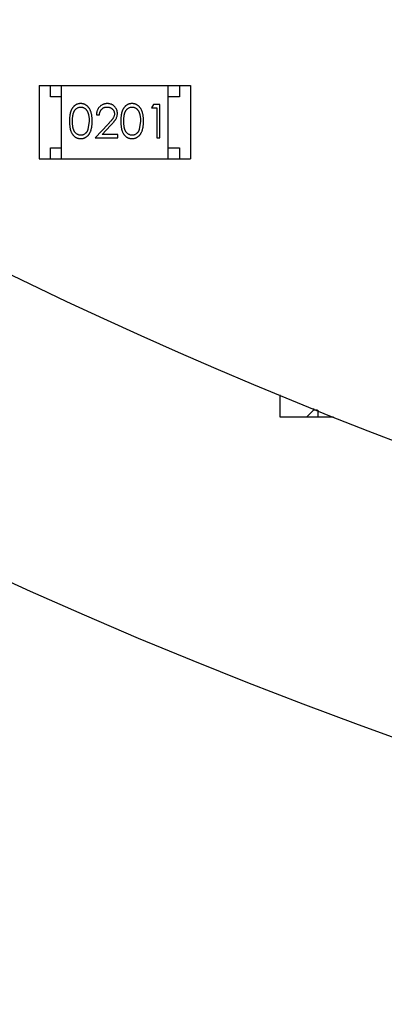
# Model space of a CAD drawing. Header units: millimetres. Extents: x -117 to 182, y -33 to 89.
# Tile 84 of 135: x 134.41 to 136.05, y 10.83 to 15.26. Entities that reach past the tile are written whole.
import ezdxf

# ---------------------------------------------------------------- set-up
doc = ezdxf.new("R2010")
doc.units = ezdxf.units.MM
doc.header["$LTSCALE"] = 1.21
doc.header["$MEASUREMENT"] = 0
doc.header["$PDMODE"] = 3
doc.header["$PDSIZE"] = 0.3125
doc.layers.get('0').update_dxf_attribs({"linetype": 'CONTINUOUS'})
doc.layers.get('DEFPOINTS').update_dxf_attribs({"linetype": 'CONTINUOUS'})
doc.layers.add('Dim', color=3, linetype='CONTINUOUS', lineweight=25)
doc.styles.get("Standard").update_dxf_attribs({"font": 'txt', "width": 0.8})
doc.dimstyles.get("Standard").update_dxf_attribs({"dimtxt": 0.15625, "dimasz": 0.1875, "dimexe": 0.125, "dimexo": 0.0625, "dimgap": 0.09, "dimtad": 0, "dimtih": 1, "dimtoh": 1, "dimzin": 4, "dimdsep": 46, "dimtxsty": 'STANDARD', "dimblk": '_FILLED', "dimblk1": '_FILLED', "dimblk2": '_FILLED', "dimcen": 0.09, "dimazin": 1, "dimtp": 0.01, "dimtm": 0.01, "dimtfac": 1, "dimtofl": 0, "dimtmove": 0, "dimatfit": 3, "dimldrblk": '_FILLED', "dimfxl": 1, "dimtolj": 1, "dimtzin": 4, "dimarcsym": 0})

# ---------------------------------------------------------------- blocks, each defined once
blk = doc.blocks.new('_FILLED')
at = {"color": 0, "linetype": 'ByBlock'}
blk.add_solid([(0, 0), (-1, 0.1667), (-1, -0.1667)], dxfattribs=at)
blk = doc.blocks.new('*D27')
at = {"color": 0, "linetype": 'ByBlock', "lineweight": -2}
for p, q in [((132.2851, 17.8614), (132.2851, 4.8937)), ((143.8851, 8.0859), (143.8851, 4.8937)), ((132.2851, 5.0187), (134.8284, 5.0187)), ((143.8851, 5.0187), (141.3418, 5.0187))]:
    blk.add_line(p, q, dxfattribs=at)
at = {"layer": 'DEFPOINTS', "color": 0, "linetype": 'ByBlock'}
for p in [(132.2851, 17.9239), (143.8851, 8.1484)]:
    blk.add_point(p, dxfattribs=at)
at = {"color": 0, "linetype": 'ByBlock', "lineweight": -2, "xscale": 2, "yscale": 2, "zscale": 2, "rotation": 180}
blk.add_blockref('_FILLED', (132.2851, 5.0187), dxfattribs=at)
at = {"color": 0, "linetype": 'ByBlock', "lineweight": -2, "xscale": 2, "yscale": 2, "zscale": 2}
blk.add_blockref('_FILLED', (143.8851, 5.0187), dxfattribs=at)
at = {"color": 0, "linetype": 'ByBlock', "lineweight": -2, "insert": (138.0851, 5.0187), "char_height": 2.5, "attachment_point": 5}
blk.add_mtext('\\A1;11.60', dxfattribs=at)
blk = doc.blocks.new('*D29')
at = {"color": 0, "linetype": 'ByBlock', "lineweight": -2}
for p, q in [((128.6351, 19.3614), (128.6351, 0.3271)), ((143.8851, 8.0859), (143.8851, 0.3271)), ((128.6351, 0.4521), (132.5034, 0.4521)), ((143.8851, 0.4521), (140.0168, 0.4521))]:
    blk.add_line(p, q, dxfattribs=at)
at = {"layer": 'DEFPOINTS', "color": 0, "linetype": 'ByBlock'}
for p in [(128.6351, 19.4239), (143.8851, 8.1484)]:
    blk.add_point(p, dxfattribs=at)
at = {"color": 0, "linetype": 'ByBlock', "lineweight": -2, "xscale": 2, "yscale": 2, "zscale": 2, "rotation": 180}
blk.add_blockref('_FILLED', (128.6351, 0.4521), dxfattribs=at)
at = {"color": 0, "linetype": 'ByBlock', "lineweight": -2, "xscale": 2, "yscale": 2, "zscale": 2}
blk.add_blockref('_FILLED', (143.8851, 0.4521), dxfattribs=at)
at = {"color": 0, "linetype": 'ByBlock', "lineweight": -2, "insert": (136.2601, 0.4521), "char_height": 2.5, "attachment_point": 5}
blk.add_mtext('\\A1;15.25', dxfattribs=at)

msp = doc.modelspace()

# ---------------------------------------------------------------- linework, layer by layer
at = {"color": 7, "linetype": 'Continuous'}
for p, q in [((134.5026, 14.9635), (134.5026, 14.6335)), ((134.5026, 14.9635), (135.1826, 14.9635)), ((134.5526, 14.9135), (134.5526, 14.9635)), ((134.6026, 14.6335), (134.6026, 14.9635)), ((135.0826, 14.6335), (135.0826, 14.9635)), ((135.1326, 14.9635), (135.1326, 14.9135)), ((135.1826, 14.9635), (135.1826, 14.6335)), ((134.6026, 14.9135), (134.5526, 14.9135)), ((135.1326, 14.9135), (135.0826, 14.9135)), ((135.0167, 14.8787), (135.0079, 14.8634)), ((135.0079, 14.8634), (135.031, 14.8634)), ((135.0444, 14.8787), (135.0167, 14.8787)), ((135.031, 14.8634), (135.031, 14.7287)), ((135.0444, 14.7287), (135.0444, 14.8787)), ((134.7271, 14.8037), (134.7214, 14.766)), ((134.7598, 14.8326), (134.7733, 14.8326)), ((134.9579, 14.8037), (134.9522, 14.766)), ((134.8122, 14.7908), (134.754, 14.7287)), ((134.7862, 14.7441), (134.8237, 14.7842)), ((134.754, 14.7287), (134.856, 14.7287)), ((134.856, 14.7441), (134.7862, 14.7441)), ((134.856, 14.7287), (134.856, 14.7441)), ((135.031, 14.7287), (135.0444, 14.7287)), ((134.5526, 14.6335), (134.5526, 14.6835)), ((134.5526, 14.6835), (134.6026, 14.6835)), ((135.0826, 14.6835), (135.1326, 14.6835)), ((135.1326, 14.6835), (135.1326, 14.6335)), ((134.5026, 14.6335), (135.1826, 14.6335)), ((135.5851, 13.5733), (135.5851, 13.4739)), ((135.7351, 13.5113), (135.7351, 13.5039)), ((135.5851, 13.4739), (135.8257, 13.4739)), ((135.7351, 13.5039), (135.7051, 13.4739)), ((135.7531, 13.5039), (135.7351, 13.5039)), ((135.7551, 13.5031), (135.7551, 13.4739))]:
    msp.add_line(p, q, dxfattribs=at)
for radius, start, end in [(23, 284.05543, 256.50213), (21.75, 192.0131, 315.16633)]:
    msp.add_arc((143.8851, 33.6739), radius, start, end, dxfattribs=at)
for points, knots in [([(134.6888, 14.8826), (134.6876, 14.8826), (134.6853, 14.8825), (134.6818, 14.8821), (134.6785, 14.8815), (134.6752, 14.8805), (134.672, 14.8794), (134.6688, 14.8779), (134.6658, 14.8762), (134.6629, 14.8742), (134.6601, 14.872), (134.6574, 14.8696), (134.6549, 14.8669), (134.6526, 14.8639), (134.6505, 14.8607), (134.6484, 14.8572), (134.6466, 14.8535), (134.6449, 14.8496), (134.6434, 14.8453), (134.6422, 14.8406), (134.641, 14.8355), (134.6402, 14.8299), (134.6395, 14.824), (134.639, 14.8176), (134.6387, 14.8108), (134.6387, 14.8061), (134.6387, 14.8037)], [0, 0, 0, 0, 0.033742, 0.066533, 0.099153, 0.13154, 0.164087, 0.196563, 0.229707, 0.263315, 0.297504, 0.331686, 0.366482, 0.4021, 0.438958, 0.476748, 0.515985, 0.556589, 0.599519, 0.645765, 0.695487, 0.748721, 0.805687, 0.866754, 0.931405, 1, 1, 1, 1]), ([(134.7406, 14.8037), (134.7406, 14.806), (134.7405, 14.8105), (134.7402, 14.817), (134.7397, 14.8233), (134.7389, 14.8291), (134.738, 14.8346), (134.7368, 14.8397), (134.7354, 14.8444), (134.7338, 14.8489), (134.732, 14.853), (134.7301, 14.8568), (134.728, 14.8603), (134.7257, 14.8637), (134.7233, 14.8667), (134.7207, 14.8695), (134.718, 14.872), (134.7151, 14.8742), (134.7122, 14.8762), (134.7091, 14.8779), (134.7059, 14.8794), (134.7026, 14.8805), (134.6993, 14.8815), (134.6959, 14.8821), (134.6924, 14.8825), (134.69, 14.8826), (134.6888, 14.8826)], [0, 0, 0, 0, 0.065278, 0.127205, 0.186168, 0.241675, 0.294115, 0.343609, 0.390387, 0.434463, 0.476646, 0.517002, 0.555936, 0.593716, 0.630057, 0.665601, 0.700745, 0.734917, 0.768681, 0.802087, 0.834849, 0.867433, 0.900138, 0.932806, 0.966212, 1, 1, 1, 1]), ([(134.8087, 14.8826), (134.8071, 14.8826), (134.8038, 14.8825), (134.7989, 14.8818), (134.7943, 14.8807), (134.7899, 14.8792), (134.7857, 14.8772), (134.7816, 14.8747), (134.7778, 14.8719), (134.7743, 14.8686), (134.771, 14.865), (134.7681, 14.8611), (134.7657, 14.8569), (134.7637, 14.8525), (134.762, 14.8479), (134.7609, 14.843), (134.7601, 14.8379), (134.7599, 14.8344), (134.7598, 14.8326)], [0, 0, 0, 0, 0.06445, 0.126725, 0.187421, 0.247417, 0.306749, 0.366595, 0.427749, 0.490235, 0.553031, 0.614805, 0.676505, 0.738096, 0.801021, 0.864897, 0.931209, 1, 1, 1, 1]), ([(134.854, 14.838), (134.854, 14.8395), (134.8539, 14.8424), (134.8533, 14.8467), (134.8523, 14.8509), (134.851, 14.8549), (134.8492, 14.8587), (134.847, 14.8624), (134.8445, 14.866), (134.8416, 14.8694), (134.8384, 14.8725), (134.8348, 14.8752), (134.8311, 14.8775), (134.8271, 14.8794), (134.8228, 14.8808), (134.8183, 14.8818), (134.8136, 14.8825), (134.8104, 14.8826), (134.8087, 14.8826)], [0, 0, 0, 0, 0.06271, 0.123347, 0.183401, 0.242828, 0.302097, 0.36242, 0.423725, 0.487032, 0.550491, 0.612709, 0.674265, 0.73617, 0.799211, 0.863483, 0.930525, 1, 1, 1, 1]), ([(134.9196, 14.8826), (134.9184, 14.8826), (134.9161, 14.8825), (134.9126, 14.8821), (134.9092, 14.8815), (134.9059, 14.8805), (134.9027, 14.8794), (134.8996, 14.8779), (134.8966, 14.8762), (134.8936, 14.8742), (134.8908, 14.872), (134.8881, 14.8696), (134.8857, 14.8669), (134.8834, 14.8639), (134.8812, 14.8607), (134.8792, 14.8572), (134.8774, 14.8535), (134.8757, 14.8496), (134.8742, 14.8453), (134.8729, 14.8406), (134.8718, 14.8355), (134.871, 14.8299), (134.8703, 14.824), (134.8698, 14.8176), (134.8695, 14.8108), (134.8694, 14.8061), (134.8694, 14.8037)], [0, 0, 0, 0, 0.033742, 0.066533, 0.099153, 0.13154, 0.164087, 0.196563, 0.229707, 0.263315, 0.297504, 0.331686, 0.366482, 0.4021, 0.438958, 0.476748, 0.515985, 0.556589, 0.599519, 0.645765, 0.695487, 0.748721, 0.805687, 0.866754, 0.931405, 1, 1, 1, 1]), ([(134.9714, 14.8037), (134.9713, 14.806), (134.9713, 14.8105), (134.971, 14.817), (134.9704, 14.8233), (134.9697, 14.8291), (134.9687, 14.8346), (134.9676, 14.8397), (134.9662, 14.8444), (134.9646, 14.8489), (134.9627, 14.853), (134.9608, 14.8568), (134.9587, 14.8603), (134.9565, 14.8637), (134.9541, 14.8667), (134.9515, 14.8695), (134.9488, 14.872), (134.9459, 14.8742), (134.9429, 14.8762), (134.9398, 14.8779), (134.9367, 14.8794), (134.9334, 14.8805), (134.9301, 14.8815), (134.9267, 14.8821), (134.9231, 14.8825), (134.9208, 14.8826), (134.9196, 14.8826)], [0, 0, 0, 0, 0.065278, 0.127205, 0.186168, 0.241675, 0.294115, 0.343609, 0.390387, 0.434463, 0.476646, 0.517002, 0.555936, 0.593716, 0.630057, 0.665601, 0.700745, 0.734917, 0.768681, 0.802087, 0.834849, 0.867433, 0.900138, 0.932806, 0.966212, 1, 1, 1, 1]), ([(134.6521, 14.8037), (134.6521, 14.8058), (134.6521, 14.8097), (134.6524, 14.8153), (134.6527, 14.8206), (134.6533, 14.8255), (134.6539, 14.83), (134.6547, 14.8342), (134.6556, 14.8379), (134.6567, 14.8413), (134.6579, 14.8445), (134.6593, 14.8474), (134.6608, 14.8501), (134.6624, 14.8526), (134.6642, 14.8549), (134.666, 14.857), (134.6681, 14.859), (134.6709, 14.8612), (134.6747, 14.8636), (134.6794, 14.8657), (134.6843, 14.8669), (134.6876, 14.8671), (134.6893, 14.8672)], [0, 0, 0, 0, 0.073302, 0.142286, 0.206253, 0.266017, 0.321612, 0.372532, 0.419497, 0.462398, 0.502825, 0.541489, 0.579034, 0.615143, 0.650298, 0.684912, 0.718701, 0.752189, 0.817245, 0.879117, 0.939613, 1, 1, 1, 1]), ([(134.6893, 14.8672), (134.6909, 14.8671), (134.6942, 14.8669), (134.699, 14.8657), (134.7037, 14.8636), (134.7074, 14.8612), (134.7103, 14.8589), (134.7124, 14.8569), (134.7143, 14.8547), (134.7161, 14.8522), (134.7178, 14.8495), (134.7194, 14.8466), (134.7208, 14.8434), (134.7221, 14.84), (134.7233, 14.8363), (134.7244, 14.8324), (134.7252, 14.8282), (134.7259, 14.8238), (134.7264, 14.8191), (134.7269, 14.8142), (134.727, 14.8091), (134.7271, 14.8056), (134.7271, 14.8037)], [0, 0, 0, 0, 0.059689, 0.119507, 0.181075, 0.246162, 0.279894, 0.314468, 0.350403, 0.387474, 0.426147, 0.466624, 0.508745, 0.553328, 0.600058, 0.649177, 0.700552, 0.754894, 0.811825, 0.871514, 0.934319, 1, 1, 1, 1]), ([(134.7733, 14.8326), (134.7734, 14.8339), (134.7736, 14.8365), (134.7744, 14.8403), (134.7753, 14.8439), (134.7766, 14.8472), (134.7781, 14.8503), (134.7798, 14.8531), (134.7818, 14.8558), (134.7841, 14.8581), (134.7865, 14.8603), (134.7892, 14.8621), (134.7919, 14.8637), (134.7949, 14.865), (134.798, 14.866), (134.8012, 14.8667), (134.8046, 14.8671), (134.8069, 14.8672), (134.808, 14.8672)], [0, 0, 0, 0, 0.073648, 0.143686, 0.210962, 0.275557, 0.338064, 0.399311, 0.4594, 0.51934, 0.579024, 0.637809, 0.695959, 0.754122, 0.813113, 0.873453, 0.935561, 1, 1, 1, 1]), ([(134.808, 14.8672), (134.8092, 14.8672), (134.8114, 14.8671), (134.8146, 14.8667), (134.8177, 14.866), (134.8207, 14.865), (134.8235, 14.8637), (134.8262, 14.8622), (134.8288, 14.8603), (134.8312, 14.8583), (134.8334, 14.856), (134.8353, 14.8536), (134.8369, 14.851), (134.8383, 14.8484), (134.8393, 14.8457), (134.84, 14.8428), (134.8405, 14.8398), (134.8406, 14.8378), (134.8406, 14.8368)], [0, 0, 0, 0, 0.068027, 0.133505, 0.19695, 0.26027, 0.322741, 0.384982, 0.448465, 0.513424, 0.578224, 0.640011, 0.700094, 0.760067, 0.819012, 0.877878, 0.938035, 1, 1, 1, 1]), ([(134.8406, 14.8368), (134.8405, 14.8352), (134.8404, 14.8319), (134.8394, 14.8272), (134.8377, 14.8225), (134.8357, 14.8187), (134.8336, 14.8156), (134.8317, 14.8129), (134.8294, 14.81), (134.8267, 14.8067), (134.8237, 14.8031), (134.8202, 14.7993), (134.8164, 14.7951), (134.8136, 14.7923), (134.8122, 14.7908)], [0, 0, 0, 0, 0.088014, 0.174976, 0.2638, 0.355443, 0.406413, 0.465519, 0.533076, 0.609353, 0.693899, 0.787171, 0.889197, 1, 1, 1, 1]), ([(134.8237, 14.7842), (134.8251, 14.7857), (134.8279, 14.7887), (134.8318, 14.793), (134.8354, 14.7972), (134.8386, 14.8011), (134.8415, 14.8047), (134.8439, 14.8081), (134.846, 14.8112), (134.8484, 14.815), (134.8507, 14.8198), (134.8526, 14.8257), (134.8538, 14.8318), (134.854, 14.8359), (134.854, 14.838)], [0, 0, 0, 0, 0.09953, 0.192079, 0.277712, 0.357454, 0.429648, 0.495771, 0.555538, 0.608657, 0.707578, 0.804328, 0.901298, 1, 1, 1, 1]), ([(134.8829, 14.8037), (134.8829, 14.8058), (134.8829, 14.8097), (134.8832, 14.8153), (134.8835, 14.8206), (134.884, 14.8255), (134.8846, 14.83), (134.8855, 14.8342), (134.8864, 14.8379), (134.8875, 14.8413), (134.8887, 14.8445), (134.8901, 14.8474), (134.8916, 14.8501), (134.8932, 14.8526), (134.8949, 14.8549), (134.8968, 14.857), (134.8988, 14.859), (134.9017, 14.8612), (134.9054, 14.8636), (134.9101, 14.8657), (134.915, 14.8669), (134.9184, 14.8671), (134.92, 14.8672)], [0, 0, 0, 0, 0.073302, 0.142286, 0.206253, 0.266017, 0.321612, 0.372532, 0.419497, 0.462398, 0.502825, 0.541489, 0.579034, 0.615143, 0.650298, 0.684912, 0.718701, 0.752189, 0.817245, 0.879117, 0.939613, 1, 1, 1, 1]), ([(134.92, 14.8672), (134.9217, 14.8671), (134.9249, 14.8669), (134.9298, 14.8657), (134.9345, 14.8636), (134.9382, 14.8612), (134.9411, 14.8589), (134.9431, 14.8569), (134.9451, 14.8547), (134.9469, 14.8522), (134.9486, 14.8495), (134.9501, 14.8466), (134.9516, 14.8434), (134.9529, 14.84), (134.9541, 14.8363), (134.9551, 14.8324), (134.9559, 14.8282), (134.9567, 14.8238), (134.9572, 14.8191), (134.9576, 14.8142), (134.9578, 14.8091), (134.9579, 14.8056), (134.9579, 14.8037)], [0, 0, 0, 0, 0.059689, 0.119507, 0.181075, 0.246162, 0.279894, 0.314468, 0.350403, 0.387474, 0.426147, 0.466624, 0.508745, 0.553328, 0.600058, 0.649177, 0.700552, 0.754894, 0.811825, 0.871514, 0.934319, 1, 1, 1, 1]), ([(134.6387, 14.8037), (134.6387, 14.8013), (134.6387, 14.7967), (134.639, 14.7899), (134.6395, 14.7835), (134.6402, 14.7776), (134.6411, 14.7721), (134.6422, 14.7669), (134.6435, 14.7622), (134.645, 14.7579), (134.6467, 14.7539), (134.6486, 14.7501), (134.6506, 14.7467), (134.6528, 14.7435), (134.6551, 14.7405), (134.6575, 14.7378), (134.6602, 14.7353), (134.663, 14.7331), (134.6659, 14.7312), (134.6689, 14.7295), (134.672, 14.7281), (134.6752, 14.7269), (134.6785, 14.726), (134.6818, 14.7254), (134.6853, 14.725), (134.6876, 14.7249), (134.6888, 14.7249)], [0, 0, 0, 0, 0.068113, 0.132564, 0.193427, 0.250218, 0.303569, 0.353576, 0.400235, 0.443586, 0.484619, 0.524292, 0.56238, 0.599049, 0.63494, 0.669782, 0.704009, 0.737842, 0.771098, 0.803896, 0.836415, 0.868639, 0.900715, 0.933378, 0.966213, 1, 1, 1, 1]), ([(134.6893, 14.7403), (134.6876, 14.7404), (134.6843, 14.7405), (134.6794, 14.7418), (134.6747, 14.7439), (134.6709, 14.7463), (134.6681, 14.7486), (134.666, 14.7505), (134.6641, 14.7527), (134.6624, 14.755), (134.6607, 14.7575), (134.6593, 14.7602), (134.6579, 14.7631), (134.6567, 14.7662), (134.6556, 14.7696), (134.6546, 14.7734), (134.6539, 14.7775), (134.6532, 14.782), (134.6527, 14.7869), (134.6524, 14.7922), (134.6521, 14.7979), (134.6521, 14.8017), (134.6521, 14.8037)], [0, 0, 0, 0, 0.060034, 0.120278, 0.182348, 0.247919, 0.281641, 0.315701, 0.350322, 0.385703, 0.421819, 0.459196, 0.497866, 0.538301, 0.58121, 0.628183, 0.679403, 0.734699, 0.794074, 0.858416, 0.927049, 1, 1, 1, 1]), ([(134.6888, 14.7249), (134.69, 14.7249), (134.6924, 14.725), (134.6959, 14.7254), (134.6993, 14.7261), (134.7027, 14.727), (134.7059, 14.7282), (134.7091, 14.7296), (134.7122, 14.7314), (134.7152, 14.7334), (134.7181, 14.7356), (134.7209, 14.7382), (134.7235, 14.7409), (134.7259, 14.744), (134.7281, 14.7473), (134.7302, 14.7509), (134.7321, 14.7547), (134.7339, 14.7587), (134.7355, 14.7631), (134.7368, 14.7679), (134.738, 14.773), (134.739, 14.7784), (134.7397, 14.7842), (134.7402, 14.7904), (134.7405, 14.7969), (134.7406, 14.8014), (134.7406, 14.8037)], [0, 0, 0, 0, 0.033824, 0.067298, 0.10028, 0.133019, 0.165736, 0.198792, 0.232372, 0.266409, 0.301016, 0.336196, 0.371972, 0.408574, 0.446394, 0.485225, 0.525372, 0.567224, 0.611081, 0.65775, 0.70702, 0.759235, 0.814484, 0.873227, 0.934937, 1, 1, 1, 1]), ([(134.8694, 14.8037), (134.8694, 14.8013), (134.8695, 14.7967), (134.8698, 14.7899), (134.8703, 14.7835), (134.871, 14.7776), (134.8719, 14.7721), (134.8729, 14.7669), (134.8743, 14.7622), (134.8758, 14.7579), (134.8775, 14.7539), (134.8793, 14.7501), (134.8813, 14.7467), (134.8835, 14.7435), (134.8858, 14.7405), (134.8883, 14.7378), (134.891, 14.7353), (134.8937, 14.7331), (134.8967, 14.7312), (134.8997, 14.7295), (134.9028, 14.7281), (134.906, 14.7269), (134.9093, 14.726), (134.9126, 14.7254), (134.9161, 14.725), (134.9184, 14.7249), (134.9196, 14.7249)], [0, 0, 0, 0, 0.068113, 0.132564, 0.193427, 0.250218, 0.303569, 0.353576, 0.400235, 0.443586, 0.484619, 0.524292, 0.56238, 0.599049, 0.63494, 0.669782, 0.704009, 0.737842, 0.771098, 0.803896, 0.836415, 0.868639, 0.900715, 0.933378, 0.966213, 1, 1, 1, 1]), ([(134.92, 14.7403), (134.9184, 14.7404), (134.9151, 14.7405), (134.9102, 14.7418), (134.9055, 14.7439), (134.9017, 14.7463), (134.8988, 14.7486), (134.8968, 14.7505), (134.8949, 14.7527), (134.8931, 14.755), (134.8915, 14.7575), (134.89, 14.7602), (134.8887, 14.7631), (134.8874, 14.7662), (134.8863, 14.7696), (134.8854, 14.7734), (134.8847, 14.7775), (134.884, 14.782), (134.8835, 14.7869), (134.8832, 14.7922), (134.8829, 14.7979), (134.8829, 14.8017), (134.8829, 14.8037)], [0, 0, 0, 0, 0.060034, 0.120278, 0.182348, 0.247919, 0.281641, 0.315701, 0.350322, 0.385703, 0.421819, 0.459196, 0.497866, 0.538301, 0.58121, 0.628183, 0.679403, 0.734699, 0.794074, 0.858416, 0.927049, 1, 1, 1, 1]), ([(134.9196, 14.7249), (134.9208, 14.7249), (134.9231, 14.725), (134.9267, 14.7254), (134.9301, 14.7261), (134.9334, 14.727), (134.9367, 14.7282), (134.9399, 14.7296), (134.943, 14.7314), (134.946, 14.7334), (134.9489, 14.7356), (134.9516, 14.7382), (134.9542, 14.7409), (134.9566, 14.744), (134.9589, 14.7473), (134.9609, 14.7509), (134.9629, 14.7547), (134.9647, 14.7587), (134.9663, 14.7631), (134.9676, 14.7679), (134.9688, 14.773), (134.9697, 14.7784), (134.9704, 14.7842), (134.971, 14.7904), (134.9713, 14.7969), (134.9713, 14.8014), (134.9714, 14.8037)], [0, 0, 0, 0, 0.033824, 0.067298, 0.10028, 0.133019, 0.165736, 0.198792, 0.232372, 0.266409, 0.301016, 0.336196, 0.371972, 0.408574, 0.446394, 0.485225, 0.525372, 0.567224, 0.611081, 0.65775, 0.70702, 0.759235, 0.814484, 0.873227, 0.934937, 1, 1, 1, 1]), ([(134.7214, 14.766), (134.7211, 14.765), (134.7203, 14.7629), (134.719, 14.76), (134.7175, 14.7573), (134.7159, 14.7548), (134.7141, 14.7525), (134.7123, 14.7503), (134.7103, 14.7484), (134.7075, 14.7462), (134.7038, 14.7438), (134.6991, 14.7418), (134.6942, 14.7405), (134.6909, 14.7404), (134.6893, 14.7403)], [0, 0, 0, 0, 0.075949, 0.148549, 0.218996, 0.286119, 0.351826, 0.416074, 0.478265, 0.540325, 0.660405, 0.774606, 0.887187, 1, 1, 1, 1]), ([(134.9522, 14.766), (134.9518, 14.765), (134.9511, 14.7629), (134.9497, 14.76), (134.9483, 14.7573), (134.9467, 14.7548), (134.9449, 14.7525), (134.9431, 14.7503), (134.9411, 14.7484), (134.9383, 14.7462), (134.9346, 14.7438), (134.9299, 14.7418), (134.925, 14.7405), (134.9217, 14.7404), (134.92, 14.7403)], [0, 0, 0, 0, 0.075949, 0.148549, 0.218996, 0.286119, 0.351826, 0.416074, 0.478265, 0.540325, 0.660405, 0.774606, 0.887187, 1, 1, 1, 1])]:
    msp.add_open_spline(points, degree=3, knots=knots, dxfattribs=at)

# ---------------------------------------------------------------- dimensions: what is measured, and where the dimension line sits
at = {"layer": 'Dim'}
for base, p1, picture, middle in [((143.8851, 0.4521), (128.6351, 19.4239), '*D29', (136.2601, 0.4521)), ((143.8851, 5.0187), (132.2851, 17.9239), '*D27', (138.0851, 5.0187))]:
    dim = msp.add_linear_dim(base=base, p1=p1, p2=(143.8851, 8.1484), dimstyle='STANDARD', override={"dimtxt": 2.5, "dimasz": 2, "dimtih": 0, "dimtoh": 0, "dimzin": 0, "dimcen": 0.198, "dimadec": 0, "dimazin": 0, "dimtp": 0, "dimtm": 0, "dimtdec": 4, "dimtzin": 0}, dxfattribs=at)
    dim.commit()
    dim.dimension.update_dxf_attribs({"geometry": picture, "text_midpoint": middle})

doc.saveas('drawing.dxf')
